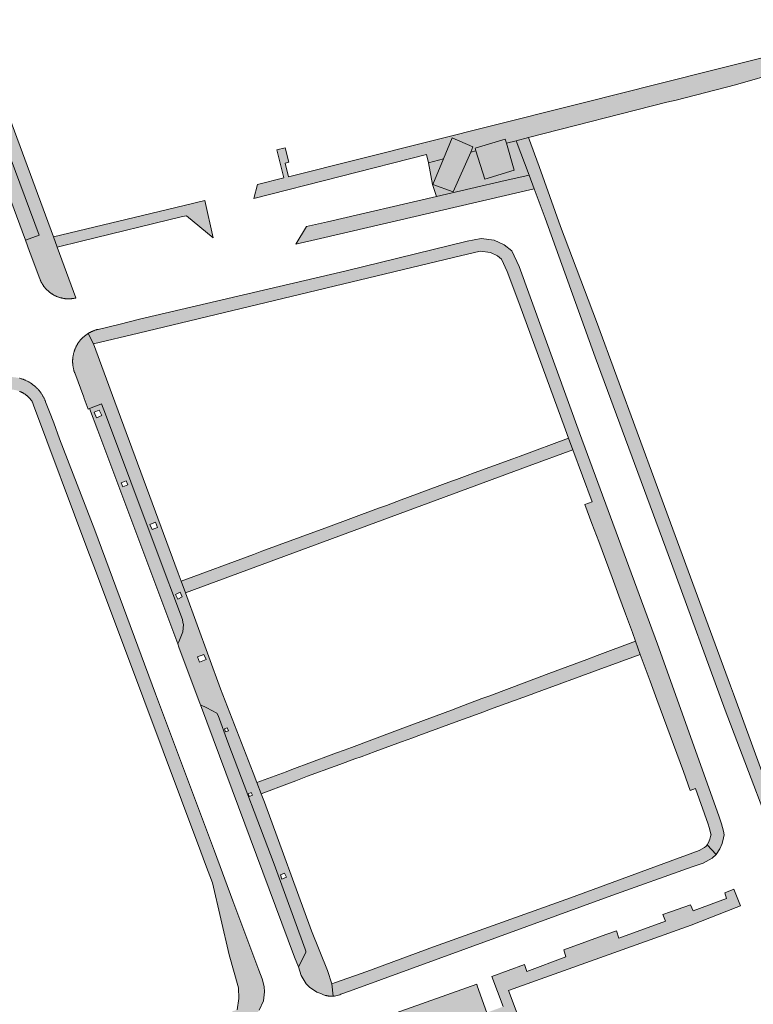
# Model space of a CAD drawing. Extents: x 97094 to 109644, y 463509 to 471969.
# Tile 64 of 256: x 103482 to 103596, y 464787 to 464940. Entities that reach past the tile are written whole.
import ezdxf

# ---------------------------------------------------------------- set-up
doc = ezdxf.new("R2010")
doc.units = 0
doc.layers.add('109 Onkruidbestrijding elementen', color=6, linetype='Continuous', lineweight=20, true_color=0xff00ff)

msp = doc.modelspace()

# ---------------------------------------------------------------- hatches: boundary and pattern name
at = {"layer": '109 Onkruidbestrijding elementen', "true_color": 0xff00ff}
for points in [[(103440.95, 465023.55), (103450.66, 464997.61), (103450.65, 464997.58), (103450.64, 464997.56), (103450.63, 464997.54), (103450.62, 464997.51), (103450.6, 464997.49), (103450.59, 464997.47), (103450.58, 464997.44), (103450.56, 464997.42), (103450.55, 464997.4), (103450.53, 464997.38), (103450.52, 464997.36), (103450.5, 464997.33), (103450.49, 464997.31), (103450.47, 464997.29), (103450.46, 464997.27), (103450.44, 464997.25), (103450.42, 464997.23), (103450.4, 464997.21), (103450.39, 464997.19), (103450.37, 464997.17), (103450.35, 464997.15), (103450.33, 464997.13), (103450.31, 464997.12), (103450.29, 464997.1), (103450.27, 464997.08), (103450.25, 464997.06), (103450.23, 464997.05), (103450.21, 464997.03), (103450.19, 464997.01), (103450.17, 464997), (103450.15, 464996.98), (103450.13, 464996.97), (103450.1, 464996.95), (103450.08, 464996.94), (103450.06, 464996.92), (103450.04, 464996.91), (103450.01, 464996.9), (103449.99, 464996.88), (103449.97, 464996.87), (103449.94, 464996.86), (103449.92, 464996.85), (103449.9, 464996.84), (103449.87, 464996.83), (103449.85, 464996.82), (103449.82, 464996.81), (103449.8, 464996.8), (103449.77, 464996.79), (103449.75, 464996.78), (103449.72, 464996.77), (103449.7, 464996.76), (103449.67, 464996.75), (103449.65, 464996.75), (103449.62, 464996.74), (103449.6, 464996.73), (103449.57, 464996.73), (103449.54, 464996.72), (103449.52, 464996.72), (103449.49, 464996.71), (103449.47, 464996.71), (103449.44, 464996.71), (103449.41, 464996.7), (103449.39, 464996.7), (103449.36, 464996.7), (103449.33, 464996.7), (103449.31, 464996.7), (103449.28, 464996.7), (103449.26, 464996.7), (103449.23, 464996.7), (103449.2, 464996.7), (103449.18, 464996.7), (103449.15, 464996.7), (103449.12, 464996.7), (103449.1, 464996.7), (103449.07, 464996.71), (103449.04, 464996.71), (103449.02, 464996.71), (103448.99, 464996.72), (103448.97, 464996.72), (103448.94, 464996.73), (103448.91, 464996.73), (103448.89, 464996.74), (103448.86, 464996.74), (103448.84, 464996.75), (103448.81, 464996.76), (103448.79, 464996.77), (103448.76, 464996.77), (103448.74, 464996.78), (103448.71, 464996.79), (103448.69, 464996.8), (103448.66, 464996.81), (103448.64, 464996.82), (103448.61, 464996.83), (103449.56, 464994.21), (103450, 464993.08), (103450.6, 464991.5), (103452.69, 464992.29), (103453.41, 464990.3), (103453.38, 464990.28), (103463.44, 464963.24), (103461.35, 464962.47), (103462.05, 464960.56), (103462.15, 464960.33), (103462.76, 464958.81), (103463.86, 464955.79), (103464.54, 464954.01), (103464.55, 464954), (103464.57, 464954), (103466.64, 464954.8), (103474.28, 464934.18), (103474.98, 464932.41), (103484.54, 464906.68), (103482.42, 464905.92), (103483.08, 464904.15), (103483.17, 464903.9), (103484.67, 464899.88), (103484.7, 464899.81), (103484.73, 464899.73), (103484.76, 464899.66), (103484.79, 464899.59), (103484.82, 464899.52), (103484.86, 464899.44), (103484.89, 464899.37), (103484.93, 464899.3), (103484.97, 464899.23), (103485.01, 464899.17), (103485.05, 464899.1), (103485.09, 464899.03), (103485.13, 464898.96), (103485.17, 464898.9), (103485.22, 464898.83), (103485.26, 464898.77), (103485.31, 464898.7), (103485.36, 464898.64), (103485.41, 464898.58), (103485.46, 464898.52), (103485.51, 464898.46), (103485.56, 464898.4), (103485.61, 464898.34), (103485.66, 464898.28), (103485.72, 464898.22), (103485.77, 464898.17), (103485.83, 464898.11), (103485.89, 464898.06), (103485.95, 464898), (103486, 464897.95), (103486.06, 464897.9), (103486.13, 464897.85), (103486.19, 464897.8), (103486.25, 464897.75), (103486.31, 464897.7), (103486.38, 464897.66), (103486.44, 464897.61), (103486.51, 464897.57), (103486.57, 464897.53), (103486.64, 464897.48), (103486.71, 464897.44), (103486.78, 464897.4), (103486.85, 464897.36), (103486.92, 464897.33), (103486.99, 464897.29), (103487.06, 464897.26), (103487.13, 464897.22), (103487.2, 464897.19), (103487.27, 464897.16), (103487.34, 464897.13), (103487.42, 464897.1), (103487.49, 464897.07), (103487.57, 464897.04), (103487.64, 464897.02), (103487.72, 464896.99), (103487.79, 464896.97), (103487.87, 464896.95), (103487.94, 464896.93), (103488.02, 464896.91), (103488.1, 464896.89), (103488.18, 464896.88), (103488.25, 464896.86), (103488.33, 464896.85), (103488.41, 464896.83), (103488.49, 464896.82), (103488.57, 464896.81), (103488.64, 464896.8), (103488.72, 464896.8), (103488.8, 464896.79), (103488.88, 464896.78), (103488.96, 464896.78), (103489.04, 464896.78), (103489.12, 464896.78), (103489.2, 464896.78), (103489.27, 464896.78), (103489.35, 464896.78), (103489.43, 464896.79), (103489.51, 464896.79), (103489.59, 464896.8), (103489.67, 464896.81), (103489.75, 464896.82), (103489.83, 464896.83), (103489.9, 464896.84), (103489.98, 464896.85), (103490.06, 464896.87), (103490.14, 464896.88), (103490.21, 464896.9), (103490.29, 464896.92), (103487.39, 464904.82), (103486.82, 464906.43), (103455.66, 464990.8), (103454.81, 464992.15), (103440.04, 465031.83), (103438.94, 465033.51), (103438.88, 465033.47), (103438.83, 465033.44), (103438.77, 465033.4), (103438.72, 465033.36), (103438.67, 465033.32), (103438.62, 465033.28), (103438.57, 465033.23), (103438.52, 465033.19), (103438.47, 465033.15), (103438.42, 465033.1), (103438.37, 465033.06), (103438.32, 465033.01), (103438.28, 465032.96), (103438.23, 465032.92), (103438.19, 465032.87), (103438.14, 465032.82), (103438.1, 465032.77), (103438.06, 465032.72), (103438.02, 465032.67), (103437.98, 465032.61), (103437.94, 465032.56), (103437.9, 465032.51), (103437.86, 465032.45), (103437.82, 465032.4), (103437.79, 465032.34), (103437.75, 465032.29), (103437.72, 465032.23), (103437.69, 465032.17), (103437.65, 465032.12), (103437.62, 465032.06), (103437.59, 465032), (103437.56, 465031.94), (103437.53, 465031.88), (103437.51, 465031.82), (103437.48, 465031.76), (103437.45, 465031.7), (103437.43, 465031.64), (103437.41, 465031.58), (103437.38, 465031.52), (103437.36, 465031.45), (103437.34, 465031.39), (103437.32, 465031.33), (103437.31, 465031.26), (103437.29, 465031.2), (103437.27, 465031.14), (103437.26, 465031.07), (103437.24, 465031.01), (103437.23, 465030.94), (103437.22, 465030.88), (103437.21, 465030.81), (103437.2, 465030.75), (103437.19, 465030.68), (103437.18, 465030.62), (103437.18, 465030.55), (103437.17, 465030.48), (103437.26, 465029.65), (103437.36, 465028.82), (103437.49, 465027.99), (103437.62, 465027.16), (103437.78, 465026.33), (103437.95, 465025.51), (103438.13, 465024.69), (103438.15, 465024.61), (103438.17, 465024.53), (103438.24, 465024.27), (103438.31, 465024.02), (103438.39, 465023.77), (103438.47, 465023.52), (103438.56, 465023.28), (103438.65, 465023.03), (103438.65, 465023.03), (103438.66, 465023.02), (103438.66, 465023.01), (103438.66, 465023.01), (103438.67, 465023), (103438.67, 465022.99), (103438.67, 465022.99), (103438.68, 465022.98), (103438.68, 465022.97), (103438.68, 465022.97), (103438.69, 465022.96), (103438.69, 465022.96), (103438.7, 465022.95), (103438.7, 465022.94), (103438.7, 465022.94), (103438.71, 465022.93), (103438.71, 465022.93), (103438.72, 465022.92), (103438.72, 465022.91), (103438.73, 465022.91), (103438.73, 465022.9), (103438.74, 465022.9), (103438.74, 465022.89), (103438.75, 465022.89), (103438.75, 465022.88), (103438.76, 465022.88), (103438.76, 465022.87), (103438.77, 465022.87), (103438.77, 465022.86), (103438.78, 465022.86), (103438.79, 465022.85), (103438.79, 465022.85), (103438.8, 465022.84), (103438.8, 465022.84), (103438.81, 465022.84), (103438.82, 465022.83), (103438.82, 465022.83), (103438.83, 465022.82), (103438.83, 465022.82), (103438.84, 465022.82), (103438.85, 465022.81), (103438.85, 465022.81), (103438.86, 465022.81), (103438.87, 465022.8), (103438.87, 465022.8), (103438.9, 465022.81), (103438.92, 465022.82), (103438.95, 465022.83), (103438.97, 465022.84), (103439, 465022.85), (103439.02, 465022.86), (103439.04, 465022.87), (103439.07, 465022.89), (103439.09, 465022.9), (103439.12, 465022.91), (103439.14, 465022.92), (103439.16, 465022.94), (103439.18, 465022.95), (103439.21, 465022.97), (103439.23, 465022.98), (103439.25, 465023), (103439.27, 465023.01), (103439.29, 465023.03), (103439.32, 465023.04), (103439.34, 465023.06), (103439.36, 465023.08), (103439.38, 465023.1), (103439.4, 465023.11), (103439.42, 465023.13), (103439.44, 465023.15), (103439.46, 465023.17), (103439.47, 465023.19), (103439.49, 465023.21), (103439.51, 465023.23), (103439.53, 465023.25), (103439.55, 465023.27), (103439.56, 465023.29), (103439.58, 465023.31), (103439.6, 465023.33), (103439.61, 465023.35), (103439.63, 465023.37), (103439.64, 465023.39), (103439.66, 465023.41), (103439.67, 465023.44), (103439.69, 465023.46), (103439.7, 465023.48), (103439.72, 465023.51), (103439.73, 465023.53), (103439.74, 465023.55), (103439.75, 465023.58), (103439.77, 465023.6), (103439.79, 465023.61), (103439.82, 465023.62), (103439.84, 465023.63), (103439.87, 465023.63), (103439.89, 465023.64), (103439.92, 465023.65), (103439.94, 465023.65), (103439.97, 465023.66), (103440, 465023.66), (103440.02, 465023.67), (103440.05, 465023.67), (103440.07, 465023.68), (103440.1, 465023.68), (103440.13, 465023.68), (103440.15, 465023.69), (103440.18, 465023.69), (103440.21, 465023.69), (103440.23, 465023.69), (103440.26, 465023.69), (103440.28, 465023.69), (103440.31, 465023.69), (103440.34, 465023.69), (103440.36, 465023.69), (103440.39, 465023.69), (103440.42, 465023.69), (103440.44, 465023.69), (103440.47, 465023.68), (103440.5, 465023.68), (103440.52, 465023.68), (103440.55, 465023.67), (103440.57, 465023.67), (103440.6, 465023.66), (103440.63, 465023.66), (103440.65, 465023.65), (103440.68, 465023.64), (103440.7, 465023.64), (103440.73, 465023.63), (103440.75, 465023.62), (103440.78, 465023.62), (103440.8, 465023.61), (103440.83, 465023.6), (103440.85, 465023.59), (103440.88, 465023.58), (103440.9, 465023.57), (103440.93, 465023.56), (103440.95, 465023.55)], [(103547.56, 464918.57), (103548.92, 464921.86), (103552.12, 464920.45), (103551.81, 464919.64), (103552.61, 464919.84), (103552.48, 464920.28), (103557.16, 464921.66), (103557.34, 464921.04), (103558.85, 464921.42), (103560.8, 464921.92), (103582.36, 464927.4), (103583.79, 464927.76), (103593.02, 464930.1), (103607.46, 464934.3), (103606.71, 464936.7), (103578.33, 464929.58), (103577.75, 464929.43), (103523.39, 464915.8), (103522.86, 464917.92), (103523.44, 464918.07), (103522.88, 464920.32), (103521.57, 464919.99), (103522.66, 464915.62), (103518.57, 464914.59), (103517.99, 464912.39), (103544.9, 464919.25), (103545.19, 464917.97), (103547.56, 464918.57)], [(103474.28, 464934.18), (103472.21, 464933.43), (103472.86, 464931.64), (103482.42, 464905.92), (103484.54, 464906.68), (103474.98, 464932.41), (103474.28, 464934.18)], [(103546.27, 464913.33), (103546.45, 464912.72), (103557.13, 464915.2), (103559.74, 464915.81), (103560.87, 464916.07), (103558.85, 464921.42), (103557.34, 464921.04), (103558.57, 464916.83), (103553.99, 464915.42), (103552.61, 464919.84), (103551.81, 464919.64), (103549.03, 464913.46), (103545.9, 464914.59), (103547.56, 464918.57), (103545.19, 464917.97), (103545.84, 464914.57), (103546.27, 464913.33)], [(103551.81, 464919.64), (103552.12, 464920.45), (103548.92, 464921.86), (103547.56, 464918.57), (103545.9, 464914.59), (103549.03, 464913.46), (103551.81, 464919.64)], [(103557.34, 464921.04), (103557.16, 464921.66), (103552.48, 464920.28), (103552.61, 464919.84), (103553.99, 464915.42), (103558.57, 464916.83), (103557.34, 464921.04)], [(103561.67, 464913.93), (103563.4, 464909.36), (103571.17, 464887.71), (103583.08, 464855.55), (103591.45, 464832.69), (103595.88, 464820.92), (103596.86, 464818.34), (103597.43, 464816.85), (103598.15, 464815.93), (103598.85, 464815.37), (103599.6, 464817.31), (103598.92, 464818.22), (103598.55, 464819.27), (103592.74, 464835.21), (103592.27, 464836.49), (103580.9, 464867.37), (103571.39, 464893.25), (103565.8, 464908.05), (103562.43, 464917.4), (103560.8, 464921.92), (103558.85, 464921.42), (103560.87, 464916.07), (103561.67, 464913.93)], [(103561.67, 464913.93), (103560.87, 464916.07), (103559.74, 464915.81), (103557.13, 464915.2), (103546.45, 464912.72), (103529.47, 464908.78), (103526.19, 464908.05), (103524.57, 464905.31), (103528.41, 464906.2), (103561.67, 464913.93)], [(103506.88, 464909.58), (103507.5, 464909.72), (103511.69, 464906.29), (103510.38, 464912.1), (103507.16, 464911.32), (103486.82, 464906.43), (103487.39, 464904.82), (103491.16, 464905.77), (103506.88, 464909.58)], [(103569.59, 464864.72), (103570.68, 464861.78), (103571.72, 464858.96), (103572.77, 464856.15), (103573.82, 464853.33), (103574.87, 464850.51), (103575.91, 464847.69), (103577, 464844.76), (103577.48, 464843.43), (103578.21, 464841.35), (103578.65, 464840.11), (103579.73, 464837.18), (103580.77, 464834.36), (103581.8, 464831.55), (103582.84, 464828.73), (103583.88, 464825.91), (103584.91, 464823.1), (103585.99, 464820.17), (103586.79, 464820.46), (103588.76, 464814.9), (103588.93, 464814.4), (103589.2, 464813.38), (103589.22, 464813.23), (103589.21, 464813.18), (103589.06, 464812.56), (103588.82, 464812.03), (103588.6, 464811.7), (103590.01, 464810.18), (103590.57, 464811.07), (103590.96, 464811.89), (103591.18, 464812.78), (103591.25, 464813.25), (103591.15, 464813.81), (103590.84, 464814.97), (103590.44, 464816.21), (103580.88, 464842.95), (103568.75, 464875.88), (103559.34, 464901.79), (103558.2, 464904.28), (103556.98, 464905.19), (103555.46, 464905.91), (103553.42, 464906.2), (103551.22, 464905.76), (103532.41, 464901.16), (103500.22, 464893.6), (103498.78, 464893.23), (103496.95, 464892.77), (103493.74, 464892.02), (103493.65, 464892), (103493.56, 464891.98), (103493.48, 464891.96), (103493.39, 464891.93), (103493.31, 464891.9), (103493.22, 464891.87), (103493.14, 464891.84), (103493.06, 464891.81), (103492.97, 464891.78), (103492.89, 464891.75), (103492.81, 464891.71), (103492.73, 464891.67), (103492.65, 464891.64), (103492.57, 464891.6), (103492.49, 464891.55), (103492.41, 464891.51), (103492.34, 464891.47), (103492.26, 464891.42), (103492.18, 464891.38), (103493.01, 464889.78), (103500.06, 464891.45), (103549.11, 464903.2), (103553.28, 464904.2), (103554.88, 464903.97), (103555.94, 464903.47), (103556.59, 464902.98), (103557.49, 464901.03), (103559.26, 464896.2), (103566.55, 464876.36), (103567.03, 464875.06), (103567.7, 464873.23), (103570.71, 464865.13), (103569.59, 464864.72)], [(103515.68, 464783.96), (103516.77, 464784.36), (103517.71, 464784.7), (103518.27, 464785.13), (103518.85, 464785.94), (103519.53, 464787.38), (103519.65, 464788.79), (103519.6, 464789.63), (103519.28, 464790.83), (103518.78, 464792.16), (103514.75, 464802.96), (103511.86, 464810.7), (103502.71, 464835.21), (103493.26, 464860.74), (103487.75, 464874.98), (103486.83, 464877.43), (103486.15, 464879.18), (103485.57, 464880.74), (103485.54, 464880.83), (103485.5, 464880.92), (103485.47, 464881.01), (103485.43, 464881.1), (103485.38, 464881.19), (103485.34, 464881.28), (103485.3, 464881.37), (103485.25, 464881.46), (103485.21, 464881.54), (103485.16, 464881.63), (103485.11, 464881.71), (103485.06, 464881.8), (103485, 464881.88), (103484.95, 464881.96), (103484.89, 464882.05), (103484.84, 464882.13), (103484.78, 464882.21), (103484.72, 464882.29), (103484.66, 464882.36), (103484.6, 464882.44), (103484.53, 464882.52), (103484.47, 464882.59), (103484.4, 464882.66), (103484.34, 464882.74), (103484.27, 464882.81), (103484.2, 464882.88), (103484.13, 464882.95), (103484.06, 464883.01), (103483.98, 464883.08), (103483.91, 464883.15), (103483.83, 464883.21), (103483.76, 464883.27), (103483.68, 464883.33), (103483.6, 464883.39), (103483.52, 464883.45), (103483.44, 464883.51), (103483.36, 464883.57), (103483.28, 464883.62), (103483.2, 464883.68), (103483.11, 464883.73), (103483.03, 464883.78), (103482.94, 464883.83), (103482.86, 464883.88), (103482.77, 464883.92), (103482.68, 464883.97), (103482.59, 464884.01), (103482.5, 464884.05), (103482.41, 464884.09), (103482.32, 464884.13), (103482.23, 464884.17), (103482.14, 464884.2), (103482.05, 464884.24), (103481.95, 464884.27), (103481.86, 464884.3), (103481.76, 464884.33), (103481.67, 464884.36), (103481.57, 464884.39), (103481.48, 464884.41), (103481.38, 464884.43), (103481.29, 464884.46), (103481.19, 464884.48), (103481.09, 464884.49), (103481, 464884.51), (103480.9, 464884.53), (103480.8, 464884.54), (103480.7, 464884.55), (103480.6, 464884.56), (103480.51, 464884.57), (103480.41, 464884.58), (103480.31, 464884.58), (103480.21, 464884.59), (103480.11, 464884.59), (103480.01, 464884.59), (103479.91, 464884.59), (103479.82, 464884.58), (103479.72, 464884.58), (103479.62, 464884.57), (103479.52, 464884.57), (103479.42, 464884.56), (103479.32, 464884.55), (103479.23, 464884.53), (103479.13, 464884.52), (103479.03, 464884.5), (103478.93, 464884.48), (103478.84, 464884.46), (103478.74, 464884.44), (103478.65, 464884.42), (103477.94, 464884.25), (103478.18, 464882.33), (103479.29, 464882.6), (103479.36, 464882.61), (103479.43, 464882.62), (103479.5, 464882.63), (103479.57, 464882.63), (103479.64, 464882.64), (103479.71, 464882.64), (103479.78, 464882.65), (103479.85, 464882.65), (103479.92, 464882.65), (103479.99, 464882.65), (103480.06, 464882.65), (103480.13, 464882.65), (103480.2, 464882.65), (103480.27, 464882.64), (103480.34, 464882.64), (103480.41, 464882.63), (103480.48, 464882.62), (103480.55, 464882.61), (103480.62, 464882.6), (103480.69, 464882.59), (103480.76, 464882.58), (103480.83, 464882.57), (103480.9, 464882.55), (103480.97, 464882.53), (103481.04, 464882.52), (103481.1, 464882.5), (103481.17, 464882.48), (103481.24, 464882.46), (103481.3, 464882.44), (103481.37, 464882.41), (103481.44, 464882.39), (103481.5, 464882.36), (103481.57, 464882.34), (103481.63, 464882.31), (103481.7, 464882.28), (103481.76, 464882.25), (103481.82, 464882.22), (103481.89, 464882.19), (103481.95, 464882.16), (103482.01, 464882.13), (103482.07, 464882.09), (103482.13, 464882.05), (103482.19, 464882.02), (103482.25, 464881.98), (103482.31, 464881.94), (103482.37, 464881.9), (103482.42, 464881.86), (103482.48, 464881.82), (103482.54, 464881.78), (103482.59, 464881.73), (103482.65, 464881.69), (103482.7, 464881.64), (103482.75, 464881.6), (103482.8, 464881.55), (103482.85, 464881.5), (103482.91, 464881.45), (103482.95, 464881.4), (103483, 464881.35), (103483.05, 464881.3), (103483.1, 464881.25), (103483.14, 464881.2), (103483.19, 464881.14), (103483.23, 464881.09), (103483.28, 464881.03), (103483.32, 464880.98), (103483.36, 464880.92), (103483.4, 464880.86), (103483.44, 464880.81), (103483.48, 464880.75), (103483.52, 464880.69), (103483.7, 464880.21), (103492.17, 464857.58), (103493.1, 464855.11), (103499.89, 464836.97), (103500.87, 464834.35), (103509.76, 464810.61), (103510.5, 464808.62), (103511.56, 464805.79), (103514.14, 464794.55), (103515.59, 464789.41), (103515.66, 464787.74), (103515.43, 464786), (103515.11, 464785.88), (103514.64, 464785.77), (103515.68, 464783.96)], [(103540.94, 464865.43), (103538.66, 464864.59), (103537.43, 464864.14), (103529.21, 464861.1), (103527.9, 464860.62), (103519.27, 464857.44), (103517.97, 464856.96), (103506.69, 464852.79), (103507.36, 464850.96), (103560.91, 464870.73), (103567.7, 464873.23), (103567.03, 464875.06), (103559.48, 464872.27), (103558.35, 464871.86), (103552.35, 464869.65), (103551.24, 464869.23), (103549.57, 464868.62), (103548.8, 464868.34), (103541.94, 464865.8), (103540.94, 464865.43)], [(103533.2, 464826.88), (103532.08, 464826.46), (103530.88, 464826.01), (103530.07, 464825.71), (103523.91, 464823.41), (103523.04, 464823.08), (103518.49, 464821.38), (103519.17, 464819.63), (103523.55, 464821.3), (103524.56, 464821.68), (103526.38, 464822.37), (103530.69, 464823.95), (103531.4, 464824.21), (103533.75, 464825.07), (103534.73, 464825.43), (103536.91, 464826.23), (103541.03, 464827.74), (103542.78, 464828.38), (103543.72, 464828.72), (103549.96, 464831.01), (103551.38, 464831.53), (103553.82, 464832.42), (103554.74, 464832.76), (103561.23, 464835.13), (103561.89, 464835.38), (103563.85, 464836.09), (103564.57, 464836.36), (103569.12, 464838.02), (103570.08, 464838.38), (103570.8, 464838.64), (103571.65, 464838.95), (103578.21, 464841.35), (103577.48, 464843.43), (103571.51, 464841.2), (103569.86, 464840.58), (103563.98, 464838.38), (103560.54, 464837.1), (103554.6, 464834.88), (103553.52, 464834.47), (103550.68, 464833.41), (103548.78, 464832.7), (103543.01, 464830.54), (103539.55, 464829.25), (103533.2, 464826.88)], [(103509.68, 464833.49), (103524.33, 464794.19), (103524.97, 464792.7), (103526.1, 464794.91), (103526.08, 464795.13), (103526.01, 464795.42), (103521.18, 464808.68), (103513.94, 464827.67), (103512.46, 464831.82), (103512.24, 464832.19), (103510.67, 464833.06), (103509.68, 464833.49)], [(103530.34, 464788.11), (103530.41, 464788.12), (103530.48, 464788.12), (103530.55, 464788.13), (103530.76, 464788.18), (103530.97, 464788.23), (103531.17, 464788.28), (103531.38, 464788.34), (103531.58, 464788.4), (103531.86, 464788.5), (103533.49, 464789.07), (103573.76, 464803.79), (103586.3, 464808.24), (103588.02, 464808.85), (103589.4, 464809.63), (103590.01, 464810.18), (103588.6, 464811.7), (103588.47, 464811.48), (103588.22, 464811.26), (103587.4, 464810.8), (103567.35, 464803.45), (103546.01, 464795.78), (103535.59, 464791.96), (103530.7, 464790.22), (103530.15, 464790.02), (103530.34, 464788.11)], [(103540.25, 464778.26), (103557.53, 464784.68), (103559, 464785.42), (103557.67, 464788.98), (103586.13, 464799.19), (103593.13, 464801.93), (103593.81, 464802.19), (103592.76, 464804.76), (103591.35, 464804.21), (103591.65, 464803.32), (103586.44, 464801.38), (103586.01, 464802.33), (103582.93, 464801.24), (103581.7, 464800.81), (103582.12, 464799.77), (103574.86, 464797.14), (103574.49, 464798.3), (103572.85, 464797.73), (103566.31, 464795.31), (103566.62, 464794.23), (103560.51, 464791.96), (103560.16, 464793.04), (103555.09, 464791.16), (103556.85, 464786.48), (103554.28, 464785.53), (103538.9, 464779.84), (103538.37, 464779.76), (103539.04, 464777.82), (103540.25, 464778.26)], [(103554.28, 464785.53), (103552.78, 464789.74), (103552.74, 464789.97), (103536.21, 464784.12), (103536.37, 464784.05), (103536.56, 464783.83), (103537.96, 464780.02), (103538.14, 464779.89), (103538.37, 464779.76), (103538.9, 464779.84), (103554.28, 464785.53)]]:
    msp.add_hatch(color=6, dxfattribs=at).paths.add_polyline_path(points)
h = msp.add_hatch(color=6, dxfattribs=at)
h.paths.add_polyline_path([(103492.42, 464879.66), (103494.17, 464880.34), (103494.28, 464880.39), (103494.88, 464878.78), (103502.81, 464857.73), (103506.89, 464846.81), (103506.97, 464846.36), (103507.04, 464846.02), (103506.97, 464844.9), (103506.32, 464843.3), (103506.16, 464843.03), (103506.31, 464842.47), (103509.63, 464833.6), (103509.68, 464833.49), (103510.67, 464833.06), (103512.24, 464832.19), (103512.46, 464831.82), (103513.94, 464827.67), (103521.18, 464808.68), (103526.01, 464795.42), (103526.08, 464795.13), (103526.1, 464794.91), (103524.97, 464792.7), (103525.39, 464791.33), (103526.14, 464790.02), (103526.66, 464789.49), (103527.82, 464788.74), (103528.28, 464788.55), (103529.09, 464788.23), (103529.16, 464788.22), (103529.23, 464788.2), (103529.3, 464788.19), (103529.37, 464788.17), (103529.44, 464788.16), (103529.5, 464788.15), (103529.57, 464788.14), (103529.64, 464788.13), (103529.71, 464788.12), (103529.78, 464788.12), (103529.85, 464788.11), (103529.92, 464788.11), (103529.99, 464788.11), (103530.06, 464788.11), (103530.13, 464788.11), (103530.2, 464788.11), (103530.27, 464788.11), (103530.34, 464788.11), (103530.15, 464790.02), (103529.49, 464792.09), (103526.97, 464798.3), (103519.65, 464818.32), (103519.17, 464819.63), (103518.49, 464821.38), (103517.89, 464822.93), (103512.82, 464836), (103507.36, 464850.96), (103506.69, 464852.79), (103506.24, 464854), (103496.33, 464880.72), (103493.01, 464889.78), (103492.18, 464891.38), (103492.11, 464891.33), (103492.04, 464891.28), (103491.97, 464891.23), (103491.9, 464891.18), (103491.83, 464891.13), (103491.76, 464891.08), (103491.7, 464891.03), (103491.63, 464890.98), (103491.56, 464890.92), (103491.5, 464890.86), (103491.44, 464890.81), (103491.37, 464890.75), (103491.31, 464890.69), (103491.25, 464890.63), (103491.19, 464890.57), (103491.13, 464890.5), (103491.08, 464890.44), (103491.02, 464890.38), (103490.96, 464890.31), (103490.91, 464890.24), (103490.86, 464890.18), (103490.8, 464890.11), (103490.75, 464890.04), (103490.7, 464889.97), (103490.66, 464889.9), (103490.61, 464889.83), (103490.56, 464889.76), (103490.52, 464889.68), (103490.47, 464889.61), (103490.43, 464889.54), (103490.39, 464889.46), (103490.35, 464889.39), (103490.31, 464889.31), (103490.27, 464889.23), (103490.24, 464889.15), (103490.2, 464889.08), (103490.17, 464889), (103490.14, 464888.92), (103490.11, 464888.84), (103490.08, 464888.76), (103490.05, 464888.68), (103490.02, 464888.6), (103490, 464888.51), (103489.97, 464888.43), (103489.95, 464888.35), (103489.93, 464888.27), (103489.91, 464888.18), (103489.89, 464888.1), (103489.87, 464888.02), (103489.86, 464887.93), (103489.84, 464887.85), (103489.83, 464887.76), (103489.82, 464887.68), (103489.81, 464887.59), (103489.8, 464887.51), (103489.79, 464887.42), (103489.79, 464887.34), (103489.78, 464887.25), (103489.78, 464887.17), (103489.78, 464887.08), (103489.78, 464887), (103489.78, 464886.91), (103489.78, 464886.82), (103489.79, 464886.74), (103489.79, 464886.65), (103489.8, 464886.57), (103489.81, 464886.48), (103489.82, 464886.4), (103489.83, 464886.31), (103489.84, 464886.23), (103489.85, 464886.14), (103489.87, 464886.06), (103489.89, 464885.98), (103489.9, 464885.89), (103489.92, 464885.81), (103489.95, 464885.73), (103489.97, 464885.64), (103489.99, 464885.56), (103490.02, 464885.48), (103490.04, 464885.4), (103490.07, 464885.32), (103490.1, 464885.24), (103491.52, 464881.43), (103491.57, 464881.23), (103492.19, 464879.57), (103492.42, 464879.66)])
h.paths.add_polyline_path([(103506.17, 464849.97), (103505.79, 464850.69), (103506.51, 464851.09), (103506.85, 464850.33), (103506.17, 464849.97)])
h.paths.add_polyline_path([(103522.39, 464806.35), (103522.14, 464807), (103522.78, 464807.27), (103523.08, 464806.67), (103522.39, 464806.35)])
h.paths.add_polyline_path([(103502.17, 464860.85), (103501.8, 464861.59), (103502.68, 464861.96), (103503, 464861.15), (103502.17, 464860.85)])
h.paths.add_polyline_path([(103517.33, 464819.2), (103517.14, 464819.64), (103517.6, 464819.85), (103517.82, 464819.41), (103517.33, 464819.2)])
h.paths.add_polyline_path([(103513.57, 464829.29), (103513.41, 464829.78), (103513.86, 464829.93), (103514.06, 464829.46), (103513.57, 464829.29)])
h.paths.add_polyline_path([(103509.54, 464840.17), (103509.24, 464841.01), (103510.24, 464841.36), (103510.56, 464840.56), (103509.54, 464840.17)])
h = msp.add_hatch(color=6, dxfattribs=at)
h.paths.add_polyline_path([(103494.17, 464880.34), (103492.42, 464879.66), (103493.71, 464876.27), (103506.16, 464843.03), (103506.32, 464843.3), (103506.97, 464844.9), (103507.04, 464846.02), (103506.97, 464846.36), (103506.89, 464846.81), (103502.81, 464857.73), (103494.88, 464878.78), (103494.28, 464880.39), (103494.17, 464880.34)])
h.paths.add_polyline_path([(103497.62, 464867.48), (103497.35, 464868.09), (103498.13, 464868.39), (103498.37, 464867.77), (103497.62, 464867.48)])
h.paths.add_polyline_path([(103493.51, 464878.25), (103493.11, 464879.09), (103493.9, 464879.44), (103494.34, 464878.58), (103493.51, 464878.25)])

# ---------------------------------------------------------------- linework, layer by layer
at = {"layer": '109 Onkruidbestrijding elementen', "color": 3, "true_color": 0x00ff00}
for points in [[(103474.98, 464932.41), (103484.54, 464906.68), (103482.42, 464905.92), (103483.08, 464904.15), (103483.17, 464903.9), (103484.67, 464899.88), (103484.7, 464899.81), (103484.73, 464899.73), (103484.76, 464899.66), (103484.79, 464899.59), (103484.82, 464899.52), (103484.86, 464899.44), (103484.89, 464899.37), (103484.93, 464899.3), (103484.97, 464899.23), (103485.01, 464899.17), (103485.05, 464899.1), (103485.09, 464899.03), (103485.13, 464898.96), (103485.17, 464898.9), (103485.22, 464898.83), (103485.26, 464898.77), (103485.31, 464898.7), (103485.36, 464898.64), (103485.41, 464898.58), (103485.46, 464898.52), (103485.51, 464898.46), (103485.56, 464898.4), (103485.61, 464898.34), (103485.66, 464898.28), (103485.72, 464898.22), (103485.77, 464898.17), (103485.83, 464898.11), (103485.89, 464898.06), (103485.95, 464898), (103486, 464897.95), (103486.06, 464897.9), (103486.13, 464897.85), (103486.19, 464897.8), (103486.25, 464897.75), (103486.31, 464897.7), (103486.38, 464897.66), (103486.44, 464897.61), (103486.51, 464897.57), (103486.57, 464897.53), (103486.64, 464897.48), (103486.71, 464897.44), (103486.78, 464897.4), (103486.85, 464897.36), (103486.92, 464897.33), (103486.99, 464897.29), (103487.06, 464897.26), (103487.13, 464897.22), (103487.2, 464897.19), (103487.27, 464897.16), (103487.34, 464897.13), (103487.42, 464897.1), (103487.49, 464897.07), (103487.57, 464897.04), (103487.64, 464897.02), (103487.72, 464896.99), (103487.79, 464896.97), (103487.87, 464896.95), (103487.94, 464896.93), (103488.02, 464896.91), (103488.1, 464896.89), (103488.18, 464896.88), (103488.25, 464896.86), (103488.33, 464896.85), (103488.41, 464896.83), (103488.49, 464896.82), (103488.57, 464896.81), (103488.64, 464896.8), (103488.72, 464896.8), (103488.8, 464896.79), (103488.88, 464896.78), (103488.96, 464896.78), (103489.04, 464896.78), (103489.12, 464896.78), (103489.2, 464896.78), (103489.27, 464896.78), (103489.35, 464896.78), (103489.43, 464896.79), (103489.51, 464896.79), (103489.59, 464896.8), (103489.67, 464896.81), (103489.75, 464896.82), (103489.83, 464896.83), (103489.9, 464896.84), (103489.98, 464896.85), (103490.06, 464896.87), (103490.14, 464896.88), (103490.21, 464896.9), (103490.29, 464896.92), (103487.39, 464904.82), (103486.82, 464906.43), (103455.66, 464990.8)], [(103606.71, 464936.7), (103578.33, 464929.58), (103577.75, 464929.43), (103523.39, 464915.8), (103522.86, 464917.92), (103523.44, 464918.07), (103522.88, 464920.32), (103521.57, 464919.99), (103522.66, 464915.62), (103518.57, 464914.59), (103517.99, 464912.39), (103544.9, 464919.25), (103545.19, 464917.97), (103547.56, 464918.57), (103547.56, 464918.57), (103548.92, 464921.86), (103552.12, 464920.45), (103551.81, 464919.64), (103552.61, 464919.84), (103552.48, 464920.28), (103557.16, 464921.66), (103557.34, 464921.04), (103558.85, 464921.42), (103560.8, 464921.92), (103582.36, 464927.4), (103583.79, 464927.76), (103593.02, 464930.1), (103607.46, 464934.3)], [(103518.85, 464785.94), (103519.53, 464787.38), (103519.65, 464788.79), (103519.6, 464789.63), (103519.28, 464790.83), (103518.78, 464792.16), (103514.75, 464802.96), (103511.86, 464810.7), (103502.71, 464835.21), (103493.26, 464860.74), (103487.75, 464874.98), (103486.83, 464877.43), (103486.15, 464879.18), (103485.57, 464880.74), (103485.54, 464880.83), (103485.5, 464880.92), (103485.47, 464881.01), (103485.43, 464881.1), (103485.38, 464881.19), (103485.34, 464881.28), (103485.3, 464881.37), (103485.25, 464881.46), (103485.21, 464881.54), (103485.16, 464881.63), (103485.11, 464881.71), (103485.06, 464881.8), (103485, 464881.88), (103484.95, 464881.96), (103484.89, 464882.05), (103484.84, 464882.13), (103484.78, 464882.21), (103484.72, 464882.29), (103484.66, 464882.36), (103484.6, 464882.44), (103484.53, 464882.52), (103484.47, 464882.59), (103484.4, 464882.66), (103484.34, 464882.74), (103484.27, 464882.81), (103484.2, 464882.88), (103484.13, 464882.95), (103484.06, 464883.01), (103483.98, 464883.08), (103483.91, 464883.15), (103483.83, 464883.21), (103483.76, 464883.27), (103483.68, 464883.33), (103483.6, 464883.39), (103483.52, 464883.45), (103483.44, 464883.51), (103483.36, 464883.57), (103483.28, 464883.62), (103483.2, 464883.68), (103483.11, 464883.73), (103483.03, 464883.78), (103482.94, 464883.83), (103482.86, 464883.88), (103482.77, 464883.92), (103482.68, 464883.97), (103482.59, 464884.01), (103482.5, 464884.05), (103482.41, 464884.09), (103482.32, 464884.13), (103482.23, 464884.17), (103482.14, 464884.2), (103482.05, 464884.24), (103481.95, 464884.27), (103481.86, 464884.3), (103481.76, 464884.33), (103481.67, 464884.36), (103481.57, 464884.39), (103481.48, 464884.41)], [(103481.5, 464882.36), (103481.57, 464882.34), (103481.63, 464882.31), (103481.7, 464882.28), (103481.76, 464882.25), (103481.82, 464882.22), (103481.89, 464882.19), (103481.95, 464882.16), (103482.01, 464882.13), (103482.07, 464882.09), (103482.13, 464882.05), (103482.19, 464882.02), (103482.25, 464881.98), (103482.31, 464881.94), (103482.37, 464881.9), (103482.42, 464881.86), (103482.48, 464881.82), (103482.54, 464881.78), (103482.59, 464881.73), (103482.65, 464881.69), (103482.7, 464881.64), (103482.75, 464881.6), (103482.8, 464881.55), (103482.85, 464881.5), (103482.91, 464881.45), (103482.95, 464881.4), (103483, 464881.35), (103483.05, 464881.3), (103483.1, 464881.25), (103483.14, 464881.2), (103483.19, 464881.14), (103483.23, 464881.09), (103483.28, 464881.03), (103483.32, 464880.98), (103483.36, 464880.92), (103483.4, 464880.86), (103483.44, 464880.81), (103483.48, 464880.75), (103483.52, 464880.69), (103483.7, 464880.21), (103492.17, 464857.58), (103493.1, 464855.11), (103499.89, 464836.97), (103500.87, 464834.35), (103509.76, 464810.61), (103510.5, 464808.62), (103511.56, 464805.79), (103514.14, 464794.55), (103515.59, 464789.41), (103515.66, 464787.74), (103515.43, 464786)], [(103559, 464785.42), (103557.67, 464788.98), (103586.13, 464799.19), (103593.13, 464801.93), (103593.81, 464802.19), (103592.76, 464804.76), (103591.35, 464804.21), (103591.65, 464803.32), (103586.44, 464801.38), (103586.01, 464802.33), (103582.93, 464801.24), (103581.7, 464800.81), (103582.12, 464799.77), (103574.86, 464797.14), (103574.49, 464798.3), (103572.85, 464797.73), (103566.31, 464795.31), (103566.62, 464794.23), (103560.51, 464791.96), (103560.16, 464793.04), (103555.09, 464791.16), (103556.85, 464786.48)]]:
    msp.add_lwpolyline(points, dxfattribs=at)
for points in [[(103474.28, 464934.18), (103472.21, 464933.43), (103472.86, 464931.64), (103482.42, 464905.92), (103484.54, 464906.68), (103474.98, 464932.41), (103474.28, 464934.18)], [(103546.27, 464913.33), (103546.45, 464912.72), (103557.13, 464915.2), (103559.74, 464915.81), (103560.87, 464916.07), (103558.85, 464921.42), (103557.34, 464921.04), (103558.57, 464916.83), (103553.99, 464915.42), (103552.61, 464919.84), (103551.81, 464919.64), (103549.03, 464913.46), (103545.9, 464914.59), (103547.56, 464918.57), (103545.19, 464917.97), (103545.84, 464914.57), (103546.27, 464913.33)], [(103551.81, 464919.64), (103552.12, 464920.45), (103548.92, 464921.86), (103547.56, 464918.57), (103545.9, 464914.59), (103549.03, 464913.46), (103551.81, 464919.64)], [(103557.34, 464921.04), (103557.16, 464921.66), (103552.48, 464920.28), (103552.61, 464919.84), (103553.99, 464915.42), (103558.57, 464916.83), (103557.34, 464921.04)], [(103561.67, 464913.93), (103563.4, 464909.36), (103571.17, 464887.71), (103583.08, 464855.55), (103591.45, 464832.69), (103595.88, 464820.92), (103596.86, 464818.34), (103597.43, 464816.85), (103598.15, 464815.93), (103598.85, 464815.37), (103599.6, 464817.31), (103598.92, 464818.22), (103598.55, 464819.27), (103592.74, 464835.21), (103592.27, 464836.49), (103580.9, 464867.37), (103571.39, 464893.25), (103565.8, 464908.05), (103562.43, 464917.4), (103560.8, 464921.92), (103558.85, 464921.42), (103560.87, 464916.07), (103561.67, 464913.93)], [(103561.67, 464913.93), (103560.87, 464916.07), (103559.74, 464915.81), (103557.13, 464915.2), (103546.45, 464912.72), (103529.47, 464908.78), (103526.19, 464908.05), (103524.57, 464905.31), (103528.41, 464906.2), (103561.67, 464913.93)], [(103506.88, 464909.58), (103507.5, 464909.72), (103511.69, 464906.29), (103510.38, 464912.1), (103507.16, 464911.32), (103486.82, 464906.43), (103487.39, 464904.82), (103491.16, 464905.77), (103506.88, 464909.58)], [(103569.59, 464864.72), (103570.68, 464861.78), (103571.72, 464858.96), (103572.77, 464856.15), (103573.82, 464853.33), (103574.87, 464850.51), (103575.91, 464847.69), (103577, 464844.76), (103577.48, 464843.43), (103578.21, 464841.35), (103578.65, 464840.11), (103579.73, 464837.18), (103580.77, 464834.36), (103581.8, 464831.55), (103582.84, 464828.73), (103583.88, 464825.91), (103584.91, 464823.1), (103585.99, 464820.17), (103586.79, 464820.46), (103588.76, 464814.9), (103588.93, 464814.4), (103589.2, 464813.38), (103589.22, 464813.23), (103589.21, 464813.18), (103589.06, 464812.56), (103588.82, 464812.03), (103588.6, 464811.7), (103590.01, 464810.18), (103590.57, 464811.07), (103590.96, 464811.89), (103591.18, 464812.78), (103591.25, 464813.25), (103591.15, 464813.81), (103590.84, 464814.97), (103590.44, 464816.21), (103580.88, 464842.95), (103568.75, 464875.88), (103559.34, 464901.79), (103558.2, 464904.28), (103556.98, 464905.19), (103555.46, 464905.91), (103553.42, 464906.2), (103551.22, 464905.76), (103532.41, 464901.16), (103500.22, 464893.6), (103498.78, 464893.23), (103496.95, 464892.77), (103493.74, 464892.02), (103493.65, 464892), (103493.56, 464891.98), (103493.48, 464891.96), (103493.39, 464891.93), (103493.31, 464891.9), (103493.22, 464891.87), (103493.14, 464891.84), (103493.06, 464891.81), (103492.97, 464891.78), (103492.89, 464891.75), (103492.81, 464891.71), (103492.73, 464891.67), (103492.65, 464891.64), (103492.57, 464891.6), (103492.49, 464891.55), (103492.41, 464891.51), (103492.34, 464891.47), (103492.26, 464891.42), (103492.18, 464891.38), (103493.01, 464889.78), (103500.06, 464891.45), (103549.11, 464903.2), (103553.28, 464904.2), (103554.88, 464903.97), (103555.94, 464903.47), (103556.59, 464902.98), (103557.49, 464901.03), (103559.26, 464896.2), (103566.55, 464876.36), (103567.03, 464875.06), (103567.7, 464873.23), (103570.71, 464865.13), (103569.59, 464864.72)], [(103492.42, 464879.66), (103494.17, 464880.34), (103494.28, 464880.39), (103494.88, 464878.78), (103502.81, 464857.73), (103506.89, 464846.81), (103506.97, 464846.36), (103507.04, 464846.02), (103506.97, 464844.9), (103506.32, 464843.3), (103506.16, 464843.03), (103506.31, 464842.47), (103509.63, 464833.6), (103509.68, 464833.49), (103510.67, 464833.06), (103512.24, 464832.19), (103512.46, 464831.82), (103513.94, 464827.67), (103521.18, 464808.68), (103526.01, 464795.42), (103526.08, 464795.13), (103526.1, 464794.91), (103524.97, 464792.7), (103525.39, 464791.33), (103526.14, 464790.02), (103526.66, 464789.49), (103527.82, 464788.74), (103528.28, 464788.55), (103529.09, 464788.23), (103529.16, 464788.22), (103529.23, 464788.2), (103529.3, 464788.19), (103529.37, 464788.17), (103529.44, 464788.16), (103529.5, 464788.15), (103529.57, 464788.14), (103529.64, 464788.13), (103529.71, 464788.12), (103529.78, 464788.12), (103529.85, 464788.11), (103529.92, 464788.11), (103529.99, 464788.11), (103530.06, 464788.11), (103530.13, 464788.11), (103530.2, 464788.11), (103530.27, 464788.11), (103530.34, 464788.11), (103530.15, 464790.02), (103529.49, 464792.09), (103526.97, 464798.3), (103519.65, 464818.32), (103519.17, 464819.63), (103518.49, 464821.38), (103517.89, 464822.93), (103512.82, 464836), (103507.36, 464850.96), (103506.69, 464852.79), (103506.24, 464854), (103496.33, 464880.72), (103493.01, 464889.78), (103492.18, 464891.38), (103492.11, 464891.33), (103492.04, 464891.28), (103491.97, 464891.23), (103491.9, 464891.18), (103491.83, 464891.13), (103491.76, 464891.08), (103491.7, 464891.03), (103491.63, 464890.98), (103491.56, 464890.92), (103491.5, 464890.86), (103491.44, 464890.81), (103491.37, 464890.75), (103491.31, 464890.69), (103491.25, 464890.63), (103491.19, 464890.57), (103491.13, 464890.5), (103491.08, 464890.44), (103491.02, 464890.38), (103490.96, 464890.31), (103490.91, 464890.24), (103490.86, 464890.18), (103490.8, 464890.11), (103490.75, 464890.04), (103490.7, 464889.97), (103490.66, 464889.9), (103490.61, 464889.83), (103490.56, 464889.76), (103490.52, 464889.68), (103490.47, 464889.61), (103490.43, 464889.54), (103490.39, 464889.46), (103490.35, 464889.39), (103490.31, 464889.31), (103490.27, 464889.23), (103490.24, 464889.15), (103490.2, 464889.08), (103490.17, 464889), (103490.14, 464888.92), (103490.11, 464888.84), (103490.08, 464888.76), (103490.05, 464888.68), (103490.02, 464888.6), (103490, 464888.51), (103489.97, 464888.43), (103489.95, 464888.35), (103489.93, 464888.27), (103489.91, 464888.18), (103489.89, 464888.1), (103489.87, 464888.02), (103489.86, 464887.93), (103489.84, 464887.85), (103489.83, 464887.76), (103489.82, 464887.68), (103489.81, 464887.59), (103489.8, 464887.51), (103489.79, 464887.42), (103489.79, 464887.34), (103489.78, 464887.25), (103489.78, 464887.17), (103489.78, 464887.08), (103489.78, 464887), (103489.78, 464886.91), (103489.78, 464886.82), (103489.79, 464886.74), (103489.79, 464886.65), (103489.8, 464886.57), (103489.81, 464886.48), (103489.82, 464886.4), (103489.83, 464886.31), (103489.84, 464886.23), (103489.85, 464886.14), (103489.87, 464886.06), (103489.89, 464885.98), (103489.9, 464885.89), (103489.92, 464885.81), (103489.95, 464885.73), (103489.97, 464885.64), (103489.99, 464885.56), (103490.02, 464885.48), (103490.04, 464885.4), (103490.07, 464885.32), (103490.1, 464885.24), (103491.52, 464881.43), (103491.57, 464881.23), (103492.19, 464879.57), (103492.42, 464879.66)], [(103494.17, 464880.34), (103492.42, 464879.66), (103493.71, 464876.27), (103506.16, 464843.03), (103506.32, 464843.3), (103506.97, 464844.9), (103507.04, 464846.02), (103506.97, 464846.36), (103506.89, 464846.81), (103502.81, 464857.73), (103494.88, 464878.78), (103494.28, 464880.39), (103494.17, 464880.34)], [(103493.51, 464878.25), (103493.11, 464879.09), (103493.9, 464879.44), (103494.34, 464878.58), (103493.51, 464878.25)], [(103540.94, 464865.43), (103538.66, 464864.59), (103537.43, 464864.14), (103529.21, 464861.1), (103527.9, 464860.62), (103519.27, 464857.44), (103517.97, 464856.96), (103506.69, 464852.79), (103507.36, 464850.96), (103560.91, 464870.73), (103567.7, 464873.23), (103567.03, 464875.06), (103559.48, 464872.27), (103558.35, 464871.86), (103552.35, 464869.65), (103551.24, 464869.23), (103549.57, 464868.62), (103548.8, 464868.34), (103541.94, 464865.8), (103540.94, 464865.43)], [(103497.62, 464867.48), (103497.35, 464868.09), (103498.13, 464868.39), (103498.37, 464867.77), (103497.62, 464867.48)], [(103502.17, 464860.85), (103501.8, 464861.59), (103502.68, 464861.96), (103503, 464861.15), (103502.17, 464860.85)], [(103506.17, 464849.97), (103505.79, 464850.69), (103506.51, 464851.09), (103506.85, 464850.33), (103506.17, 464849.97)], [(103533.2, 464826.88), (103532.08, 464826.46), (103530.88, 464826.01), (103530.07, 464825.71), (103523.91, 464823.41), (103523.04, 464823.08), (103518.49, 464821.38), (103519.17, 464819.63), (103523.55, 464821.3), (103524.56, 464821.68), (103526.38, 464822.37), (103530.69, 464823.95), (103531.4, 464824.21), (103533.75, 464825.07), (103534.73, 464825.43), (103536.91, 464826.23), (103541.03, 464827.74), (103542.78, 464828.38), (103543.72, 464828.72), (103549.96, 464831.01), (103551.38, 464831.53), (103553.82, 464832.42), (103554.74, 464832.76), (103561.23, 464835.13), (103561.89, 464835.38), (103563.85, 464836.09), (103564.57, 464836.36), (103569.12, 464838.02), (103570.08, 464838.38), (103570.8, 464838.64), (103571.65, 464838.95), (103578.21, 464841.35), (103577.48, 464843.43), (103571.51, 464841.2), (103569.86, 464840.58), (103563.98, 464838.38), (103560.54, 464837.1), (103554.6, 464834.88), (103553.52, 464834.47), (103550.68, 464833.41), (103548.78, 464832.7), (103543.01, 464830.54), (103539.55, 464829.25), (103533.2, 464826.88)], [(103509.54, 464840.17), (103509.24, 464841.01), (103510.24, 464841.36), (103510.56, 464840.56), (103509.54, 464840.17)], [(103509.68, 464833.49), (103524.33, 464794.19), (103524.97, 464792.7), (103526.1, 464794.91), (103526.08, 464795.13), (103526.01, 464795.42), (103521.18, 464808.68), (103513.94, 464827.67), (103512.46, 464831.82), (103512.24, 464832.19), (103510.67, 464833.06), (103509.68, 464833.49)], [(103513.57, 464829.29), (103513.41, 464829.78), (103513.86, 464829.93), (103514.06, 464829.46), (103513.57, 464829.29)], [(103517.33, 464819.2), (103517.14, 464819.64), (103517.6, 464819.85), (103517.82, 464819.41), (103517.33, 464819.2)], [(103530.34, 464788.11), (103530.41, 464788.12), (103530.48, 464788.12), (103530.55, 464788.13), (103530.76, 464788.18), (103530.97, 464788.23), (103531.17, 464788.28), (103531.38, 464788.34), (103531.58, 464788.4), (103531.86, 464788.5), (103533.49, 464789.07), (103573.76, 464803.79), (103586.3, 464808.24), (103588.02, 464808.85), (103589.4, 464809.63), (103590.01, 464810.18), (103588.6, 464811.7), (103588.47, 464811.48), (103588.22, 464811.26), (103587.4, 464810.8), (103567.35, 464803.45), (103546.01, 464795.78), (103535.59, 464791.96), (103530.7, 464790.22), (103530.15, 464790.02), (103530.34, 464788.11)], [(103522.39, 464806.35), (103522.14, 464807), (103522.78, 464807.27), (103523.08, 464806.67), (103522.39, 464806.35)], [(103554.28, 464785.53), (103552.78, 464789.74), (103552.74, 464789.97), (103536.21, 464784.12), (103536.37, 464784.05), (103536.56, 464783.83), (103537.96, 464780.02), (103538.14, 464779.89), (103538.37, 464779.76), (103538.9, 464779.84), (103554.28, 464785.53)]]:
    msp.add_lwpolyline(points, close=True, dxfattribs=at)

doc.saveas('drawing.dxf')
